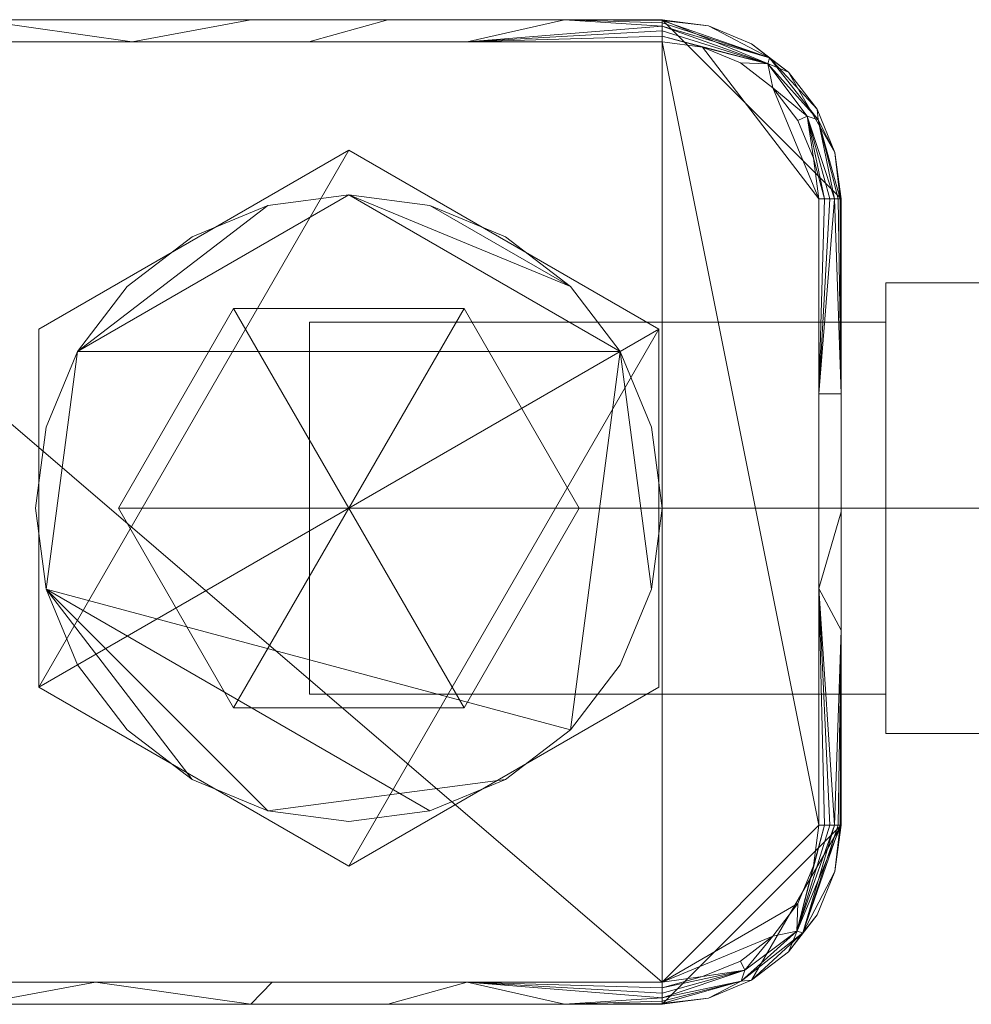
# Model space of a CAD drawing. Header units: millimetres. Extents: x -181 to 292, y -211 to 39.
# Tile 2 of 256: x -153 to -110, y -22 to 22. Entities that reach past the tile are written whole.
import ezdxf

# ---------------------------------------------------------------- set-up
doc = ezdxf.new("R2010")
doc.units = ezdxf.units.MM
doc.layers.add('M-520-M_DRAINAGE_FW', color=2, linetype='Continuous', lineweight=30)

# ---------------------------------------------------------------- blocks, each defined once
blk = doc.blocks.new('FFAS1300-601500BF0 - Acacia Evolution Deck Mount Bath _ Shower Mixer with Shower Kit-3813-3D View 1')
at = {"layer": 'M-520-M_DRAINAGE_FW', "lineweight": 9}
mesh = blk.add_polyface(dxfattribs=at)
corners = [(-124.002, 21.829, 8.737), (-159.998, 21.829, 8.737), (-159.998, 21.829, 30.897), (-160.238, 21.829, 33.142), (-160.95, 21.829, 35.286), (-162.103, 21.829, 37.228), (-163.652, 21.829, 38.873), (-165.527, 21.829, 40.134), (-167.641, 21.829, 40.935), (-170.32, 21.829, 41.609), (-172.998, 21.829, 42.283), (-172.998, 21.829, 43.695), (-124.002, 21.829, 43.695)]
mesh.append_faces([[corners[k] for k in face] for face in [(2, 0, 1)]], dxfattribs={"vtx0": -1})
mesh.append_faces([[corners[k] for k in face] for face in [(7, 12, 6), (6, 12, 5), (4, 12, 3)]], dxfattribs={"vtx0": -1, "vtx1": -1})
mesh.append_faces([[corners[k] for k in face] for face in [(12, 4, 5)]], dxfattribs={"vtx0": -1, "vtx2": -1})
mesh.append_faces([[corners[k] for k in face] for face in [(11, 12, 7, 8), (2, 3, 12, 0)]], dxfattribs={"vtx1": -1, "vtx3": -1})
mesh.append_faces([[corners[k] for k in face] for face in [(9, 10, 11, 8)]], dxfattribs={"vtx2": -1})
mesh = blk.add_polyface(dxfattribs=at)
corners = [(-172.998, 21.829, 43.695), (-172.998, 21.795, 43.953), (-172.998, 21.695, 44.193), (-172.998, 21.537, 44.399), (-172.998, 21.331, 44.558), (-172.998, 21.09, 44.657), (-172.998, 20.833, 44.691), (-124.002, 20.833, 44.691), (-124.002, 21.09, 44.657), (-124.002, 21.331, 44.558), (-124.002, 21.537, 44.399), (-124.002, 21.695, 44.193), (-124.002, 21.795, 43.953), (-124.002, 21.829, 43.695), (-155.572, 20.833, 44.691), (-148.5, 21.829, 43.695), (-160.749, 21.829, 43.695), (-139.787, 20.833, 44.691), (-136.251, 21.829, 43.695), (-164.285, 20.833, 44.691), (-132.715, 20.833, 44.691), (-168.642, 21.829, 43.695), (-128.358, 21.829, 43.695), (-154.625, 21.829, 43.695), (-142.375, 21.829, 43.695), (-147.68, 20.833, 44.691)]
mesh.append_faces([[corners[k] for k in face] for face in [(4, 19, 3), (9, 20, 8), (5, 19, 4), (2, 21, 1)]], dxfattribs={"vtx0": -1, "vtx1": -1})
mesh.append_faces([[corners[k] for k in face] for face in [(3, 19, 21), (10, 22, 20)]], dxfattribs={"vtx0": -1, "vtx1": -1, "vtx2": -1})
mesh.append_faces([[corners[k] for k in face] for face in [(14, 23, 16, 19), (24, 25, 17, 18), (20, 9, 10), (18, 17, 20, 22)]], dxfattribs={"vtx0": -1, "vtx2": -1})
mesh.append_faces([[corners[k] for k in face] for face in [(15, 23, 25, 24), (2, 3, 21), (16, 21, 19), (11, 12, 22), (10, 11, 22), (14, 25, 23)]], dxfattribs={"vtx1": -1, "vtx2": -1})
mesh.append_faces([[corners[k] for k in face] for face in [(12, 13, 22), (20, 7, 8), (21, 0, 1), (5, 6, 19)]], dxfattribs={"vtx2": -1})
mesh = blk.add_polyface(dxfattribs=at)
corners = [(-124.002, 21.829, 8.737), (-121.931, 21.556, 8.737), (-120.002, 20.757, 8.737), (-118.345, 19.486, 8.737), (-117.074, 17.829, 8.737), (-116.274, 15.899, 8.737), (-116.002, 13.829, 8.737), (-116.002, -14.171, 8.737), (-116.274, -16.242, 8.737), (-117.074, -18.171, 8.737), (-118.345, -19.828, 8.737), (-120.002, -21.099, 8.737), (-121.931, -21.899, 8.737), (-124.002, -22.171, 8.737), (-159.998, -22.171, 8.737), (-159.998, 21.829, 8.737)]
mesh.append_faces([[corners[k] for k in face] for face in [(3, 0, 1, 2)]], dxfattribs={"vtx0": -1})
mesh.append_faces([[corners[k] for k in face] for face in [(7, 13, 0, 6)]], dxfattribs={"vtx0": -1, "vtx1": -1, "vtx2": -1})
mesh.append_faces([[corners[k] for k in face] for face in [(9, 10, 7, 8)]], dxfattribs={"vtx1": -1})
mesh.append_faces([[corners[k] for k in face] for face in [(12, 13, 7, 11), (10, 11, 7)]], dxfattribs={"vtx1": -1, "vtx2": -1})
mesh.append_faces([[corners[k] for k in face] for face in [(5, 6, 0, 3)]], dxfattribs={"vtx1": -1, "vtx2": -1, "vtx3": -1})
mesh.append_faces([[corners[k] for k in face] for face in [(3, 4, 5)]], dxfattribs={"vtx2": -1})
mesh.append_faces([[corners[k] for k in face] for face in [(13, 14, 15, 0)]], dxfattribs={"vtx3": -1})
mesh = blk.add_polyface(dxfattribs=at)
corners = [(-116.002, 13.829, 8.737), (-116.274, 15.899, 8.737), (-117.074, 17.829, 8.737), (-118.345, 19.486, 8.737), (-120.002, 20.757, 8.737), (-121.931, 21.556, 8.737), (-124.002, 21.829, 8.737), (-124.002, 21.829, 43.695), (-121.931, 21.556, 43.695), (-120.002, 20.757, 43.695), (-118.345, 19.486, 43.695), (-117.074, 17.829, 43.695), (-116.274, 15.899, 43.695), (-116.002, 13.829, 43.695)]
mesh.append_faces([[corners[k] for k in face] for face in [(0, 1, 12, 13), (7, 8, 5, 6)]], dxfattribs={"vtx1": -1})
mesh.append_faces([[corners[k] for k in face] for face in [(1, 2, 11, 12), (10, 11, 2, 3), (3, 4, 9, 10), (4, 5, 8, 9)]], dxfattribs={"vtx1": -1, "vtx3": -1})
mesh = blk.add_polyface(dxfattribs=at)
corners = [(-124.002, 21.829, 43.695), (-124.002, 21.795, 43.953), (-124.002, 21.695, 44.193), (-124.002, 21.537, 44.399), (-124.002, 21.331, 44.558), (-124.002, 21.09, 44.657), (-124.002, 20.833, 44.691), (-122.189, 20.594, 44.691), (-120.5, 19.894, 44.691), (-119.049, 18.781, 44.691), (-117.936, 17.331, 44.691), (-117.237, 15.641, 44.691), (-116.998, 13.829, 44.691), (-116.74, 13.829, 44.657), (-116.5, 13.829, 44.558), (-116.294, 13.829, 44.399), (-116.135, 13.829, 44.193), (-116.036, 13.829, 43.953), (-116.002, 13.829, 43.695), (-116.274, 15.899, 43.695), (-117.074, 17.829, 43.695), (-118.345, 19.486, 43.695), (-120.002, 20.757, 43.695), (-121.931, 21.556, 43.695), (-119.272, 19.851, 44.446), (-117.032, 17.358, 44.277), (-119.194, 20.117, 44.096), (-117.522, 17.525, 44.581)]
mesh.append_faces([[corners[k] for k in face] for face in [(13, 11, 12)]], dxfattribs={"vtx0": -1})
mesh.append_faces([[corners[k] for k in face] for face in [(2, 26, 1), (9, 24, 8), (10, 27, 9), (15, 27, 14), (20, 25, 19), (11, 27, 10)]], dxfattribs={"vtx0": -1, "vtx1": -1})
mesh.append_faces([[corners[k] for k in face] for face in [(1, 26, 23), (15, 25, 27), (3, 24, 26), (26, 24, 25), (24, 5, 7), (25, 17, 19), (26, 25, 20), (27, 11, 13), (27, 25, 24), (24, 9, 27)]], dxfattribs={"vtx0": -1, "vtx1": -1, "vtx2": -1})
mesh.append_faces([[corners[k] for k in face] for face in [(24, 4, 5), (24, 3, 4), (26, 2, 3), (26, 21, 22), (25, 16, 17), (27, 13, 14)]], dxfattribs={"vtx0": -1, "vtx2": -1})
mesh.append_faces([[corners[k] for k in face] for face in [(0, 1, 23), (6, 7, 5), (18, 19, 17)]], dxfattribs={"vtx1": -1})
mesh.append_faces([[corners[k] for k in face] for face in [(22, 23, 26), (20, 21, 26), (7, 8, 24), (15, 16, 25)]], dxfattribs={"vtx1": -1, "vtx2": -1})
mesh = blk.add_polyface(dxfattribs=at)
corners = [(-124.002, -21.175, 44.691), (-122.189, -20.936, 44.691), (-120.5, -20.237, 44.691), (-119.049, -19.124, 44.691), (-117.936, -17.673, 44.691), (-117.237, -15.984, 44.691), (-116.998, -14.171, 44.691), (-116.998, 13.829, 44.691), (-117.237, 15.641, 44.691), (-117.936, 17.331, 44.691), (-119.049, 18.781, 44.691), (-120.5, 19.894, 44.691), (-122.189, 20.594, 44.691), (-124.002, 20.833, 44.691), (-172.998, 20.833, 44.691), (-174.811, 20.594, 44.691), (-176.5, 19.894, 44.691), (-177.951, 18.781, 44.691), (-179.064, 17.331, 44.691), (-179.763, 15.641, 44.691), (-180.002, 13.829, 44.691), (-180.002, -14.196, 44.691), (-179.764, -16.002, 44.691), (-179.067, -17.685, 44.691), (-177.958, -19.131, 44.691), (-176.512, -20.24, 44.691), (-174.829, -20.937, 44.691), (-173.023, -21.175, 44.691)]
mesh.append_faces([[corners[k] for k in face] for face in [(3, 0, 1, 2)]], dxfattribs={"vtx0": -1})
mesh.append_faces([[corners[k] for k in face] for face in [(14, 20, 27, 0)]], dxfattribs={"vtx0": -1, "vtx1": -1, "vtx3": -1})
mesh.append_faces([[corners[k] for k in face] for face in [(20, 16, 17), (7, 12, 13, 6), (0, 3, 4)]], dxfattribs={"vtx0": -1, "vtx2": -1})
mesh.append_faces([[corners[k] for k in face] for face in [(27, 21, 22, 25)]], dxfattribs={"vtx0": -1, "vtx2": -1, "vtx3": -1})
mesh.append_faces([[corners[k] for k in face] for face in [(20, 14, 15, 16), (0, 4, 5, 6)]], dxfattribs={"vtx0": -1, "vtx3": -1})
mesh.append_faces([[corners[k] for k in face] for face in [(26, 27, 25)]], dxfattribs={"vtx1": -1})
mesh.append_faces([[corners[k] for k in face] for face in [(20, 21, 27)]], dxfattribs={"vtx1": -1, "vtx2": -1})
mesh.append_faces([[corners[k] for k in face] for face in [(13, 14, 0, 6)]], dxfattribs={"vtx1": -1, "vtx2": -1, "vtx3": -1})
mesh.append_faces([[corners[k] for k in face] for face in [(18, 19, 20, 17), (8, 9, 10, 7)]], dxfattribs={"vtx2": -1})
mesh.append_faces([[corners[k] for k in face] for face in [(10, 11, 12, 7)]], dxfattribs={"vtx2": -1, "vtx3": -1})
mesh.append_faces([[corners[k] for k in face] for face in [(22, 23, 24, 25)]], dxfattribs={"vtx3": -1})
mesh = blk.add_polyface(dxfattribs=at)
corners = [(138, -16, 21.654), (151.856, -8, 21.654), (151.856, 8, 21.654), (138, 16, 21.654), (124.144, 8, 21.654), (124.144, -8, 21.654), (-138, -16, 21.654), (-124.144, -8, 21.654), (-124.144, 8, 21.654), (-138, 16, 21.654), (-151.856, 8, 21.654), (-151.856, -8, 21.654)]
mesh.append_faces([[corners[k] for k in face] for face in [(8, 6, 7)]], dxfattribs={"vtx0": -1})
mesh.append_faces([[corners[k] for k in face] for face in [(10, 11, 9)]], dxfattribs={"vtx1": -1})
mesh.append_faces([[corners[k] for k in face] for face in [(11, 6, 8, 9)]], dxfattribs={"vtx1": -1, "vtx3": -1})
mesh.append_faces([[corners[k] for k in face] for face in [(4, 5, 0, 1), (1, 2, 3, 4)]], dxfattribs={"vtx3": -1})
mesh = blk.add_polyface(dxfattribs=at)
corners = [(138, -16, -4.596), (124.144, -8, -4.596), (124.144, 8, -4.596), (138, 16, -4.596), (151.856, 8, -4.596), (151.856, -8, -4.596), (-138, -16, -4.596), (-151.856, -8, -4.596), (-151.856, 8, -4.596), (-138, 16, -4.596), (-124.144, 8, -4.596), (-124.144, -8, -4.596)]
mesh.append_faces([[corners[k] for k in face] for face in [(9, 10, 7, 8)]], dxfattribs={"vtx1": -1})
mesh.append_faces([[corners[k] for k in face] for face in [(3, 4, 5, 2), (0, 1, 2, 5)]], dxfattribs={"vtx2": -1})
mesh.append_faces([[corners[k] for k in face] for face in [(10, 11, 6, 7)]], dxfattribs={"vtx3": -1})
mesh = blk.add_polyface(dxfattribs=at)
corners = [(-151.856, 8, 21.654), (-138, 16, 21.654), (-138, 16, -4.596), (-151.856, 8, -4.596)]
mesh.append_faces([[corners[k] for k in face] for face in [(3, 0, 1, 2)]])
mesh = blk.add_polyface(dxfattribs=at)
corners = [(-138, 16, 21.654), (-124.144, 8, 21.654), (-124.144, 8, -4.596), (-138, 16, -4.596)]
mesh.append_faces([[corners[k] for k in face] for face in [(0, 1, 2, 3)]])
mesh = blk.add_polyface(dxfattribs=at)
corners = [(124, 0, -4.596), (124.477, -3.623, -4.596), (125.876, -7, -4.596), (128.101, -9.899, -4.596), (131, -12.124, -4.596), (134.377, -13.523, -4.596), (138, -14, -4.596), (141.623, -13.523, -4.596), (145, -12.124, -4.596), (147.899, -9.899, -4.596), (150.124, -7, -4.596), (151.523, -3.623, -4.596), (152, 0, -4.596), (151.523, 3.623, -4.596), (150.124, 7, -4.596), (147.899, 9.899, -4.596), (145, 12.124, -4.596), (141.623, 13.523, -4.596), (138, 14, -4.596), (134.377, 13.523, -4.596), (131, 12.124, -4.596), (128.101, 9.899, -4.596), (125.876, 7, -4.596), (124.477, 3.623, -4.596), (-124, 0, -4.596), (-124.477, 3.623, -4.596), (-125.876, 7, -4.596), (-128.101, 9.899, -4.596), (-131, 12.124, -4.596), (-134.377, 13.523, -4.596), (-138, 14, -4.596), (-141.623, 13.523, -4.596), (-145, 12.124, -4.596), (-147.899, 9.899, -4.596), (-150.124, 7, -4.596), (-151.523, 3.623, -4.596), (-152, 0, -4.596), (-151.523, -3.623, -4.596), (-150.124, -7, -4.596), (-147.899, -9.899, -4.596), (-145, -12.124, -4.596), (-141.623, -13.523, -4.596), (-138, -14, -4.596), (-134.377, -13.523, -4.596), (-131, -12.124, -4.596), (-128.101, -9.899, -4.596), (-125.876, -7, -4.596), (-124.477, -3.623, -4.596)]
mesh.append_faces([[corners[k] for k in face] for face in [(4, 2, 3), (26, 47, 24, 25), (29, 27, 28)]], dxfattribs={"vtx0": -1})
mesh.append_faces([[corners[k] for k in face] for face in [(41, 37, 40)]], dxfattribs={"vtx0": -1, "vtx1": -1})
mesh.append_faces([[corners[k] for k in face] for face in [(6, 9, 23, 5)]], dxfattribs={"vtx0": -1, "vtx1": -1, "vtx2": -1})
mesh.append_faces([[corners[k] for k in face] for face in [(13, 18, 20, 23), (37, 45, 26, 34)]], dxfattribs={"vtx0": -1, "vtx1": -1, "vtx2": -1, "vtx3": -1})
mesh.append_faces([[corners[k] for k in face] for face in [(34, 26, 30, 31)]], dxfattribs={"vtx0": -1, "vtx1": -1, "vtx3": -1})
mesh.append_faces([[corners[k] for k in face] for face in [(30, 26, 27, 29)]], dxfattribs={"vtx0": -1, "vtx2": -1})
mesh.append_faces([[corners[k] for k in face] for face in [(2, 4, 5, 23)]], dxfattribs={"vtx0": -1, "vtx2": -1, "vtx3": -1})
mesh.append_faces([[corners[k] for k in face] for face in [(23, 11, 12, 13), (37, 43, 44, 45)]], dxfattribs={"vtx0": -1, "vtx3": -1})
mesh.append_faces([[corners[k] for k in face] for face in [(1, 2, 23, 0), (17, 18, 15, 16), (22, 23, 20, 21), (19, 20, 18)]], dxfattribs={"vtx1": -1})
mesh.append_faces([[corners[k] for k in face] for face in [(10, 11, 23, 9)]], dxfattribs={"vtx1": -1, "vtx2": -1})
mesh.append_faces([[corners[k] for k in face] for face in [(38, 39, 40, 37), (35, 36, 37, 34), (32, 33, 34, 31)]], dxfattribs={"vtx2": -1})
mesh.append_faces([[corners[k] for k in face] for face in [(13, 14, 15, 18), (45, 46, 47, 26), (41, 42, 43, 37)]], dxfattribs={"vtx2": -1, "vtx3": -1})
mesh.append_faces([[corners[k] for k in face] for face in [(6, 7, 8, 9)]], dxfattribs={"vtx3": -1})
mesh = blk.add_polyface(dxfattribs=at)
corners = [(124, 0, -47.59), (124.477, 3.623, -47.59), (125.876, 7, -47.59), (128.101, 9.899, -47.59), (131, 12.124, -47.59), (134.377, 13.523, -47.59), (138, 14, -47.59), (141.623, 13.523, -47.59), (145, 12.124, -47.59), (147.899, 9.899, -47.59), (150.124, 7, -47.59), (151.523, 3.623, -47.59), (152, 0, -47.59), (151.523, -3.623, -47.59), (150.124, -7, -47.59), (147.899, -9.899, -47.59), (145, -12.124, -47.59), (141.623, -13.523, -47.59), (138, -14, -47.59), (134.377, -13.523, -47.59), (131, -12.124, -47.59), (128.101, -9.899, -47.59), (125.876, -7, -47.59), (124.477, -3.623, -47.59), (-124, 0, -47.59), (-124.477, -3.623, -47.59), (-125.876, -7, -47.59), (-128.101, -9.899, -47.59), (-131, -12.124, -47.59), (-134.377, -13.523, -47.59), (-138, -14, -47.59), (-141.623, -13.523, -47.59), (-145, -12.124, -47.59), (-147.899, -9.899, -47.59), (-150.124, -7, -47.59), (-151.523, -3.623, -47.59), (-152, 0, -47.59), (-151.523, 3.623, -47.59), (-150.124, 7, -47.59), (-147.899, 9.899, -47.59), (-145, 12.124, -47.59), (-141.623, 13.523, -47.59), (-138, 14, -47.59), (-134.377, 13.523, -47.59), (-131, 12.124, -47.59), (-128.101, 9.899, -47.59), (-125.876, 7, -47.59), (-124.477, 3.623, -47.59)]
mesh.append_faces([[corners[k] for k in face] for face in [(9, 6, 7, 8), (45, 42, 43, 44), (31, 28, 29, 30)]], dxfattribs={"vtx0": -1})
mesh.append_faces([[corners[k] for k in face] for face in [(6, 11, 4, 5), (19, 22, 18), (27, 46, 25, 26)]], dxfattribs={"vtx0": -1, "vtx1": -1})
mesh.append_faces([[corners[k] for k in face] for face in [(46, 38, 42, 45)]], dxfattribs={"vtx0": -1, "vtx1": -1, "vtx2": -1})
mesh.append_faces([[corners[k] for k in face] for face in [(1, 4, 11, 15), (35, 38, 46, 27)]], dxfattribs={"vtx0": -1, "vtx1": -1, "vtx2": -1, "vtx3": -1})
mesh.append_faces([[corners[k] for k in face] for face in [(38, 41, 42), (35, 31, 32)]], dxfattribs={"vtx0": -1, "vtx2": -1})
mesh.append_faces([[corners[k] for k in face] for face in [(35, 27, 28, 31)]], dxfattribs={"vtx0": -1, "vtx2": -1, "vtx3": -1})
mesh.append_faces([[corners[k] for k in face] for face in [(11, 13, 14, 15), (22, 16, 17, 18)]], dxfattribs={"vtx0": -1, "vtx3": -1})
mesh.append_faces([[corners[k] for k in face] for face in [(12, 13, 11)]], dxfattribs={"vtx1": -1})
mesh.append_faces([[corners[k] for k in face] for face in [(15, 16, 22, 1)]], dxfattribs={"vtx1": -1, "vtx2": -1, "vtx3": -1})
mesh.append_faces([[corners[k] for k in face] for face in [(2, 3, 4, 1), (23, 0, 1, 22), (20, 21, 22, 19)]], dxfattribs={"vtx2": -1})
mesh.append_faces([[corners[k] for k in face] for face in [(9, 10, 11, 6)]], dxfattribs={"vtx2": -1, "vtx3": -1})
mesh.append_faces([[corners[k] for k in face] for face in [(38, 39, 40, 41), (35, 36, 37, 38), (46, 47, 24, 25), (32, 33, 34, 35)]], dxfattribs={"vtx3": -1})
mesh = blk.add_polyface(dxfattribs=at)
corners = [(-152, 0, -4.596), (-151.523, 3.623, -4.596), (-150.124, 7, -4.596), (-147.899, 9.899, -4.596), (-145, 12.124, -4.596), (-141.623, 13.523, -4.596), (-138, 14, -4.596), (-134.377, 13.523, -4.596), (-131, 12.124, -4.596), (-128.101, 9.899, -4.596), (-125.876, 7, -4.596), (-124.477, 3.623, -4.596), (-124, 0, -4.596), (-124, 0, -47.59), (-124.477, 3.623, -47.59), (-125.876, 7, -47.59), (-128.101, 9.899, -47.59), (-131, 12.124, -47.59), (-134.377, 13.523, -47.59), (-138, 14, -47.59), (-141.623, 13.523, -47.59), (-145, 12.124, -47.59), (-147.899, 9.899, -47.59), (-150.124, 7, -47.59), (-151.523, 3.623, -47.59), (-152, 0, -47.59)]
mesh.append_faces([[corners[k] for k in face] for face in [(13, 14, 11, 12)]], dxfattribs={"vtx1": -1})
mesh.append_faces([[corners[k] for k in face] for face in [(14, 15, 10, 11), (16, 17, 8, 9), (15, 16, 9, 10), (17, 18, 7, 8), (6, 7, 18, 19), (20, 21, 4, 5), (21, 22, 3, 4), (23, 24, 1, 2), (22, 23, 2, 3), (19, 20, 5, 6)]], dxfattribs={"vtx1": -1, "vtx3": -1})
mesh.append_faces([[corners[k] for k in face] for face in [(24, 25, 0, 1)]], dxfattribs={"vtx3": -1})
mesh = blk.add_polyface(dxfattribs=at)
corners = [(-116.998, -14.171, 44.691), (-116.74, -14.171, 44.657), (-116.5, -14.171, 44.558), (-116.294, -14.171, 44.399), (-116.135, -14.171, 44.193), (-116.036, -14.171, 43.953), (-116.002, -14.171, 43.695), (-116.002, 13.829, 43.695), (-116.036, 13.829, 43.953), (-116.135, 13.829, 44.193), (-116.294, 13.829, 44.399), (-116.5, 13.829, 44.558), (-116.74, 13.829, 44.657), (-116.998, 13.829, 44.691), (-116.998, -3.597, 44.691), (-116.002, -0.171, 43.695), (-116.002, 5.116, 43.695), (-116.998, 5.116, 44.691), (-116.002, -5.458, 43.695)]
mesh.append_faces([[corners[k] for k in face] for face in [(1, 14, 0)]], dxfattribs={"vtx0": -1})
mesh.append_faces([[corners[k] for k in face] for face in [(9, 16, 8), (5, 18, 4), (2, 14, 1)]], dxfattribs={"vtx0": -1, "vtx1": -1})
mesh.append_faces([[corners[k] for k in face] for face in [(14, 3, 18), (16, 10, 17)]], dxfattribs={"vtx0": -1, "vtx1": -1, "vtx2": -1})
mesh.append_faces([[corners[k] for k in face] for face in [(17, 11, 12), (17, 10, 11), (18, 3, 4), (14, 2, 3), (14, 18, 15)]], dxfattribs={"vtx0": -1, "vtx2": -1})
mesh.append_faces([[corners[k] for k in face] for face in [(9, 10, 16)]], dxfattribs={"vtx1": -1, "vtx2": -1})
mesh.append_faces([[corners[k] for k in face] for face in [(17, 14, 15, 16)]], dxfattribs={"vtx1": -1, "vtx3": -1})
mesh.append_faces([[corners[k] for k in face] for face in [(5, 6, 18), (16, 7, 8), (12, 13, 17)]], dxfattribs={"vtx2": -1})
mesh = blk.add_polyface(dxfattribs=at)
corners = [(-116.002, -14.171, 8.737), (-116.002, 13.829, 8.737), (-116.002, 13.829, 43.695), (-116.002, -14.171, 43.695)]
mesh.append_faces([[corners[k] for k in face] for face in [(1, 2, 3, 0)]])
mesh = blk.add_polyface(dxfattribs=at)
corners = [(-114, 0, -78.21), (-114, 10.063, -72.4), (-114, 10.063, -60.78), (-114, 0, -54.97), (-101, 0, -54.97), (-101, 10.063, -60.78), (-101, 10.063, -72.4), (-101, 0, -78.21)]
mesh.append_faces([[corners[k] for k in face] for face in [(4, 5, 2, 3)]], dxfattribs={"vtx1": -1})
mesh.append_faces([[corners[k] for k in face] for face in [(1, 2, 5, 6)]], dxfattribs={"vtx1": -1, "vtx3": -1})
mesh.append_faces([[corners[k] for k in face] for face in [(6, 7, 0, 1)]], dxfattribs={"vtx3": -1})
mesh = blk.add_polyface(dxfattribs=at)
corners = [(-114, 0, -76.19), (-114, 8.314, -71.39), (-114, 8.314, -61.79), (-114, 0, -56.99), (-114, 0, -54.97), (-114, 10.063, -60.78), (-114, 10.063, -72.4), (-114, 0, -78.21)]
mesh.append_faces([[corners[k] for k in face] for face in [(6, 1, 2, 5)]], dxfattribs={"vtx0": -1, "vtx2": -1})
mesh.append_faces([[corners[k] for k in face] for face in [(3, 4, 5, 2)]], dxfattribs={"vtx2": -1})
mesh.append_faces([[corners[k] for k in face] for face in [(6, 7, 0, 1)]], dxfattribs={"vtx3": -1})
mesh = blk.add_polyface(dxfattribs=at)
corners = [(-138, 0, -92.59), (-148.3, 0, -92.59), (-143.15, 8.92, -92.59), (-132.85, 8.92, -92.59), (-127.7, 0, -92.59)]
mesh.append_faces([[corners[k] for k in face] for face in [(3, 4, 0)]], dxfattribs={"vtx2": -1})
mesh.append_faces([[corners[k] for k in face] for face in [(0, 1, 2, 3)]], dxfattribs={"vtx3": -1})
mesh = blk.add_polyface(dxfattribs=at)
corners = [(-127.7, 0, -47.59), (-132.85, 8.92, -47.59), (-143.15, 8.92, -47.59), (-148.3, 0, -47.59), (-138, 0, -47.59)]
mesh.append_faces([[corners[k] for k in face] for face in [(2, 3, 4)]], dxfattribs={"vtx2": -1})
mesh.append_faces([[corners[k] for k in face] for face in [(4, 0, 1, 2)]], dxfattribs={"vtx3": -1})
mesh = blk.add_polyface(dxfattribs=at)
corners = [(-127.7, 0, -92.59), (-132.85, 8.92, -92.59), (-143.15, 8.92, -92.59), (-148.3, 0, -92.59), (-148.3, 0, -47.59), (-143.15, 8.92, -47.59), (-132.85, 8.92, -47.59), (-127.7, 0, -47.59)]
mesh.append_faces([[corners[k] for k in face] for face in [(4, 5, 2, 3)]], dxfattribs={"vtx1": -1})
mesh.append_faces([[corners[k] for k in face] for face in [(1, 2, 5, 6)]], dxfattribs={"vtx1": -1, "vtx3": -1})
mesh.append_faces([[corners[k] for k in face] for face in [(6, 7, 0, 1)]], dxfattribs={"vtx3": -1})
mesh = blk.add_polyface(dxfattribs=at)
corners = [(-151.856, -8, 21.654), (-151.856, 8, 21.654), (-151.856, 8, -4.596), (-151.856, -8, -4.596)]
mesh.append_faces([[corners[k] for k in face] for face in [(0, 1, 2, 3)]])
mesh = blk.add_polyface(dxfattribs=at)
corners = [(-139.762, 0, -76.19), (-139.762, 8.314, -71.39), (-139.762, 8.314, -61.79), (-139.762, 0, -56.99), (-114, 0, -56.99), (-114, 8.314, -61.79), (-114, 8.314, -71.39), (-114, 0, -76.19)]
mesh.append_faces([[corners[k] for k in face] for face in [(4, 5, 2, 3)]], dxfattribs={"vtx1": -1})
mesh.append_faces([[corners[k] for k in face] for face in [(1, 2, 5, 6)]], dxfattribs={"vtx1": -1, "vtx3": -1})
mesh.append_faces([[corners[k] for k in face] for face in [(6, 7, 0, 1)]], dxfattribs={"vtx3": -1})
mesh = blk.add_polyface(dxfattribs=at)
corners = [(-139.762, 0, -66.59), (-139.762, 0, -56.99), (-139.762, 8.314, -61.79), (-139.762, 8.314, -71.39), (-139.762, 0, -76.19)]
mesh.append_faces([[corners[k] for k in face] for face in [(3, 4, 0)]], dxfattribs={"vtx2": -1})
mesh.append_faces([[corners[k] for k in face] for face in [(0, 1, 2, 3)]], dxfattribs={"vtx3": -1})
mesh = blk.add_polyface(dxfattribs=at)
corners = [(-124.144, 8, 21.654), (-124.144, -8, 21.654), (-124.144, -8, -4.596), (-124.144, 8, -4.596)]
mesh.append_faces([[corners[k] for k in face] for face in [(0, 1, 2, 3)]])
mesh = blk.add_polyface(dxfattribs=at)
corners = [(-124, 0, -4.596), (-124.477, -3.623, -4.596), (-125.876, -7, -4.596), (-128.101, -9.899, -4.596), (-131, -12.124, -4.596), (-134.377, -13.523, -4.596), (-138, -14, -4.596), (-141.623, -13.523, -4.596), (-145, -12.124, -4.596), (-147.899, -9.899, -4.596), (-150.124, -7, -4.596), (-151.523, -3.623, -4.596), (-152, 0, -4.596), (-152, 0, -47.59), (-151.523, -3.623, -47.59), (-150.124, -7, -47.59), (-147.899, -9.899, -47.59), (-145, -12.124, -47.59), (-141.623, -13.523, -47.59), (-138, -14, -47.59), (-134.377, -13.523, -47.59), (-131, -12.124, -47.59), (-128.101, -9.899, -47.59), (-125.876, -7, -47.59), (-124.477, -3.623, -47.59), (-124, 0, -47.59)]
mesh.append_faces([[corners[k] for k in face] for face in [(11, 14, 15, 10), (10, 15, 16, 9)]], dxfattribs={"vtx0": -1, "vtx2": -1})
mesh.append_faces([[corners[k] for k in face] for face in [(17, 18, 7, 8), (16, 17, 8, 9), (6, 7, 18, 19), (20, 21, 4, 5), (21, 22, 3, 4), (23, 24, 1, 2), (22, 23, 2, 3), (19, 20, 5, 6)]], dxfattribs={"vtx1": -1, "vtx3": -1})
mesh.append_faces([[corners[k] for k in face] for face in [(12, 13, 14, 11)]], dxfattribs={"vtx2": -1})
mesh.append_faces([[corners[k] for k in face] for face in [(24, 25, 0, 1)]], dxfattribs={"vtx3": -1})
mesh = blk.add_polyface(dxfattribs=at)
corners = [(-138, 0, -92.59), (-127.7, 0, -92.59), (-132.85, -8.92, -92.59), (-143.15, -8.92, -92.59), (-148.3, 0, -92.59)]
mesh.append_faces([[corners[k] for k in face] for face in [(1, 2, 0)]], dxfattribs={"vtx1": -1})
mesh.append_faces([[corners[k] for k in face] for face in [(3, 4, 0, 2)]], dxfattribs={"vtx2": -1})
mesh = blk.add_polyface(dxfattribs=at)
corners = [(-148.3, 0, -47.59), (-143.15, -8.92, -47.59), (-132.85, -8.92, -47.59), (-127.7, 0, -47.59), (-138, 0, -47.59)]
mesh.append_faces([[corners[k] for k in face] for face in [(0, 1, 4)]], dxfattribs={"vtx1": -1})
mesh.append_faces([[corners[k] for k in face] for face in [(2, 3, 4, 1)]], dxfattribs={"vtx2": -1})
mesh = blk.add_polyface(dxfattribs=at)
corners = [(-148.3, 0, -92.59), (-143.15, -8.92, -92.59), (-132.85, -8.92, -92.59), (-127.7, 0, -92.59), (-127.7, 0, -47.59), (-132.85, -8.92, -47.59), (-143.15, -8.92, -47.59), (-148.3, 0, -47.59)]
mesh.append_faces([[corners[k] for k in face] for face in [(4, 5, 2, 3)]], dxfattribs={"vtx1": -1})
mesh.append_faces([[corners[k] for k in face] for face in [(0, 1, 6)]], dxfattribs={"vtx1": -1, "vtx2": -1})
mesh.append_faces([[corners[k] for k in face] for face in [(1, 2, 5, 6)]], dxfattribs={"vtx1": -1, "vtx3": -1})
mesh.append_faces([[corners[k] for k in face] for face in [(6, 7, 0)]], dxfattribs={"vtx2": -1})
mesh = blk.add_polyface(dxfattribs=at)
corners = [(-139.762, 0, -56.99), (-139.762, -8.314, -61.79), (-139.762, -8.314, -71.39), (-139.762, 0, -76.19), (-114, 0, -76.19), (-114, -8.314, -71.39), (-114, -8.314, -61.79), (-114, 0, -56.99)]
mesh.append_faces([[corners[k] for k in face] for face in [(4, 5, 2, 3)]], dxfattribs={"vtx1": -1})
mesh.append_faces([[corners[k] for k in face] for face in [(1, 2, 5, 6)]], dxfattribs={"vtx1": -1, "vtx3": -1})
mesh.append_faces([[corners[k] for k in face] for face in [(6, 7, 0, 1)]], dxfattribs={"vtx3": -1})
mesh = blk.add_polyface(dxfattribs=at)
corners = [(-139.762, 0, -66.59), (-139.762, 0, -76.19), (-139.762, -8.314, -71.39), (-139.762, -8.314, -61.79), (-139.762, 0, -56.99)]
mesh.append_faces([[corners[k] for k in face] for face in [(1, 2, 0)]], dxfattribs={"vtx1": -1})
mesh.append_faces([[corners[k] for k in face] for face in [(3, 4, 0, 2)]], dxfattribs={"vtx2": -1})
mesh = blk.add_polyface(dxfattribs=at)
corners = [(-114, 0, -54.97), (-114, -10.063, -60.78), (-114, -10.063, -72.4), (-114, 0, -78.21), (-101, 0, -78.21), (-101, -10.063, -72.4), (-101, -10.063, -60.78), (-101, 0, -54.97)]
mesh.append_faces([[corners[k] for k in face] for face in [(4, 5, 2, 3)]], dxfattribs={"vtx1": -1})
mesh.append_faces([[corners[k] for k in face] for face in [(1, 2, 5, 6)]], dxfattribs={"vtx1": -1, "vtx3": -1})
mesh.append_faces([[corners[k] for k in face] for face in [(6, 7, 0, 1)]], dxfattribs={"vtx3": -1})
mesh = blk.add_polyface(dxfattribs=at)
corners = [(-114, 0, -56.99), (-114, -8.314, -61.79), (-114, -8.314, -71.39), (-114, 0, -76.19), (-114, 0, -78.21), (-114, -10.063, -72.4), (-114, -10.063, -60.78), (-114, 0, -54.97)]
mesh.append_faces([[corners[k] for k in face] for face in [(5, 2, 3, 4)]], dxfattribs={"vtx0": -1})
mesh.append_faces([[corners[k] for k in face] for face in [(0, 1, 6, 7)]], dxfattribs={"vtx1": -1})
mesh.append_faces([[corners[k] for k in face] for face in [(1, 2, 5, 6)]], dxfattribs={"vtx1": -1, "vtx3": -1})
mesh = blk.add_polyface(dxfattribs=at)
corners = [(-138, -16, 21.654), (-151.856, -8, 21.654), (-151.856, -8, -4.596), (-138, -16, -4.596)]
mesh.append_faces([[corners[k] for k in face] for face in [(0, 1, 2, 3)]])
mesh = blk.add_polyface(dxfattribs=at)
corners = [(-124.144, -8, 21.654), (-138, -16, 21.654), (-138, -16, -4.596), (-124.144, -8, -4.596)]
mesh.append_faces([[corners[k] for k in face] for face in [(3, 0, 1, 2)]])
mesh = blk.add_polyface(dxfattribs=at)
corners = [(-124.002, -22.171, 8.737), (-121.931, -21.899, 8.737), (-120.002, -21.099, 8.737), (-118.345, -19.828, 8.737), (-117.074, -18.171, 8.737), (-116.274, -16.242, 8.737), (-116.002, -14.171, 8.737), (-116.002, -14.171, 43.695), (-116.274, -16.242, 43.695), (-117.074, -18.171, 43.695), (-118.345, -19.828, 43.695), (-120.002, -21.099, 43.695), (-121.931, -21.899, 43.695), (-124.002, -22.171, 43.695)]
mesh.append_faces([[corners[k] for k in face] for face in [(0, 1, 12, 13), (7, 8, 5, 6)]], dxfattribs={"vtx1": -1})
mesh.append_faces([[corners[k] for k in face] for face in [(1, 2, 11, 12), (10, 11, 2, 3), (3, 4, 9, 10), (4, 5, 8, 9)]], dxfattribs={"vtx1": -1, "vtx3": -1})
mesh = blk.add_polyface(dxfattribs=at)
corners = [(-124.002, -21.175, 44.691), (-124.002, -21.433, 44.657), (-124.002, -21.673, 44.558), (-124.002, -21.879, 44.399), (-124.002, -22.038, 44.193), (-124.002, -22.137, 43.953), (-124.002, -22.171, 43.695), (-121.931, -21.899, 43.695), (-120.002, -21.099, 43.695), (-118.345, -19.828, 43.695), (-117.074, -18.171, 43.695), (-116.274, -16.242, 43.695), (-116.002, -14.171, 43.695), (-116.036, -14.171, 43.953), (-116.135, -14.171, 44.193), (-116.294, -14.171, 44.399), (-116.5, -14.171, 44.558), (-116.74, -14.171, 44.657), (-116.998, -14.171, 44.691), (-117.237, -15.984, 44.691), (-117.936, -17.673, 44.691), (-119.049, -19.124, 44.691), (-120.5, -20.237, 44.691), (-122.189, -20.936, 44.691), (-117.979, -18.901, 44.446), (-120.473, -21.141, 44.277), (-117.714, -18.979, 44.096), (-120.306, -20.651, 44.581)]
mesh.append_faces([[corners[k] for k in face] for face in [(1, 23, 0)]], dxfattribs={"vtx0": -1})
mesh.append_faces([[corners[k] for k in face] for face in [(14, 26, 13), (21, 24, 20), (22, 27, 21), (3, 27, 2), (8, 25, 7), (23, 27, 22)]], dxfattribs={"vtx0": -1, "vtx1": -1})
mesh.append_faces([[corners[k] for k in face] for face in [(13, 26, 11), (3, 25, 27), (15, 24, 26), (26, 24, 25), (24, 17, 19), (25, 5, 7), (26, 25, 8), (27, 23, 1), (27, 25, 24), (24, 21, 27)]], dxfattribs={"vtx0": -1, "vtx1": -1, "vtx2": -1})
mesh.append_faces([[corners[k] for k in face] for face in [(24, 16, 17), (24, 15, 16), (26, 14, 15), (26, 9, 10), (25, 4, 5), (27, 1, 2)]], dxfattribs={"vtx0": -1, "vtx2": -1})
mesh.append_faces([[corners[k] for k in face] for face in [(12, 13, 11), (18, 19, 17), (6, 7, 5)]], dxfattribs={"vtx1": -1})
mesh.append_faces([[corners[k] for k in face] for face in [(10, 11, 26), (8, 9, 26), (19, 20, 24), (3, 4, 25)]], dxfattribs={"vtx1": -1, "vtx2": -1})
mesh = blk.add_polyface(dxfattribs=at)
corners = [(-124.002, -22.171, 43.695), (-124.002, -22.137, 43.953), (-124.002, -22.038, 44.193), (-124.002, -21.879, 44.399), (-124.002, -21.673, 44.558), (-124.002, -21.433, 44.657), (-124.002, -21.175, 44.691), (-173.023, -21.175, 44.691), (-173.023, -21.433, 44.657), (-173.023, -21.673, 44.558), (-173.023, -21.879, 44.399), (-173.023, -22.038, 44.193), (-173.023, -22.137, 43.953), (-173.023, -22.171, 43.695), (-141.428, -21.175, 44.691), (-148.512, -22.171, 43.695), (-136.257, -22.171, 43.695), (-157.225, -21.175, 44.691), (-160.767, -22.171, 43.695), (-132.715, -21.175, 44.691), (-164.31, -21.175, 44.691), (-128.358, -22.171, 43.695), (-168.666, -22.171, 43.695), (-142.385, -22.171, 43.695), (-154.64, -22.171, 43.695), (-149.326, -21.175, 44.691)]
mesh.append_faces([[corners[k] for k in face] for face in [(4, 19, 3), (9, 20, 8), (5, 19, 4), (2, 21, 1)]], dxfattribs={"vtx0": -1, "vtx1": -1})
mesh.append_faces([[corners[k] for k in face] for face in [(3, 19, 21), (10, 22, 20)]], dxfattribs={"vtx0": -1, "vtx1": -1, "vtx2": -1})
mesh.append_faces([[corners[k] for k in face] for face in [(14, 23, 16, 19), (24, 25, 17, 18), (20, 9, 10), (18, 17, 20, 22)]], dxfattribs={"vtx0": -1, "vtx2": -1})
mesh.append_faces([[corners[k] for k in face] for face in [(15, 23, 25, 24), (2, 3, 21), (16, 21, 19), (11, 12, 22), (10, 11, 22), (14, 25, 23)]], dxfattribs={"vtx1": -1, "vtx2": -1})
mesh.append_faces([[corners[k] for k in face] for face in [(12, 13, 22), (20, 7, 8), (21, 0, 1), (5, 6, 19)]], dxfattribs={"vtx2": -1})
mesh = blk.add_polyface(dxfattribs=at)
corners = [(-159.998, -22.171, 8.737), (-124.002, -22.171, 8.737), (-124.002, -22.171, 43.695), (-173.023, -22.171, 43.695), (-173.023, -22.171, 42.29), (-170.332, -22.171, 41.612), (-167.641, -22.171, 40.935), (-165.527, -22.171, 40.134), (-163.652, -22.171, 38.873), (-162.103, -22.171, 37.228), (-160.95, -22.171, 35.286), (-160.238, -22.171, 33.142), (-159.998, -22.171, 30.897)]
mesh.append_faces([[corners[k] for k in face] for face in [(11, 2, 10), (10, 2, 9), (9, 2, 8)]], dxfattribs={"vtx0": -1, "vtx1": -1})
mesh.append_faces([[corners[k] for k in face] for face in [(7, 2, 3, 6), (2, 7, 8), (2, 11, 12)]], dxfattribs={"vtx0": -1, "vtx2": -1})
mesh.append_faces([[corners[k] for k in face] for face in [(1, 2, 12, 0)]], dxfattribs={"vtx1": -1})
mesh.append_faces([[corners[k] for k in face] for face in [(3, 4, 5, 6)]], dxfattribs={"vtx3": -1})

msp = doc.modelspace()

# ---------------------------------------------------------------- block references
at = {"layer": 'M-520-M_DRAINAGE_FW', "lineweight": 9}
msp.add_blockref('FFAS1300-601500BF0 - Acacia Evolution Deck Mount Bath _ Shower Mixer with Shower Kit-3813-3D View 1', (0, 0), dxfattribs=at)

doc.saveas('drawing.dxf')
